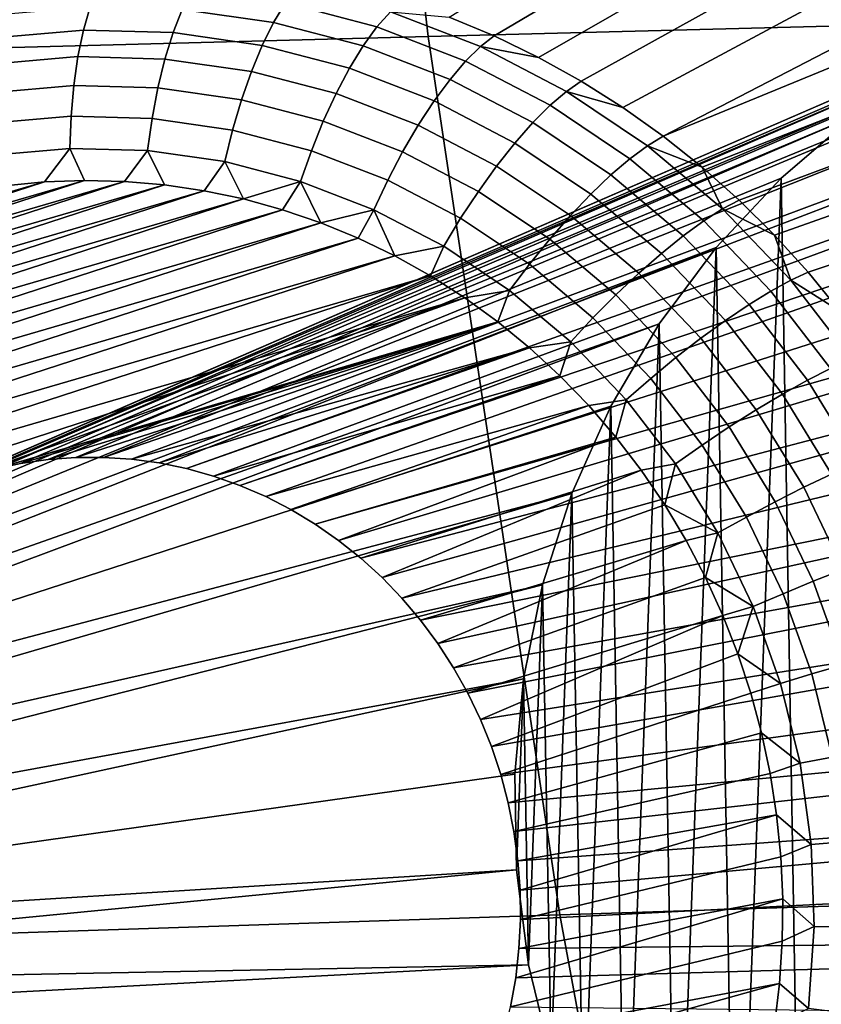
# Model space of a CAD drawing. Header units: metres. Extents: x -240 to 45, y -77 to 27.
# Tile 27 of 256: x -228.602 to -227.888, y -3.963 to -3.087. Entities that reach past the tile are written whole.
import ezdxf

# ---------------------------------------------------------------- set-up
doc = ezdxf.new("R2010")
doc.units = ezdxf.units.M
doc.layers.add('solid_102011X2', color=7, linetype='CONTINUOUS')

msp = doc.modelspace()

# ---------------------------------------------------------------- linework, layer by layer
at = {"layer": 'solid_102011X2'}
for points in [[(-226.899338, -2.286949, 298.265289), (-228.329071, -2.314488, 296.546417), (-228.23819, -3.101454, 296.487701), (-226.810211, -3.06455, 298.206329)], [(-228.329071, -2.314488, 296.546417), (-229.744308, -2.342355, 294.808411), (-229.651566, -3.138791, 294.750031), (-228.23819, -3.101454, 296.487701)], [(-228.602249, -2.840822, 275.3255), (-228.555634, -2.819351, 275.315643), (-228.7677, -3.084321, 274.361877), (-228.807556, -3.101158, 274.375885)], [(-227.73407, -2.837773, 275.067596), (-228.179245, -3.101014, 274.162262), (-228.219391, -3.084196, 274.175446), (-227.779709, -2.816323, 275.084503)], [(-227.689362, -2.86172, 275.050781), (-228.139999, -3.120095, 274.149414), (-228.179245, -3.101014, 274.162262), (-227.73407, -2.837773, 275.067596)], [(-227.64566, -2.888117, 275.034119), (-228.101776, -3.141382, 274.136993), (-228.139999, -3.120095, 274.149414), (-227.689362, -2.86172, 275.050781)], [(-227.603119, -2.916928, 275.0177), (-228.064697, -3.164812, 274.125031), (-228.101776, -3.141382, 274.136993), (-227.64566, -2.888117, 275.034119)], [(-227.561798, -2.948082, 275.001648), (-228.028839, -3.190317, 274.113525), (-228.064697, -3.164812, 274.125031), (-227.603119, -2.916928, 275.0177)], [(-227.561798, -2.948082, 275.001648), (-227.521851, -2.981528, 274.985962), (-228.028839, -3.190317, 274.113525)], [(-227.483353, -3.017169, 274.970856), (-227.994324, -3.217823, 274.102539), (-228.028839, -3.190317, 274.113525), (-227.521851, -2.981528, 274.985962)], [(-227.390289, -3.02358, 277.399231), (-227.473663, -3.025222, 277.420013), (-228.551605, -3.476413, 274.142426), (-228.526855, -3.476319, 274.134003)], [(-227.307297, -3.031553, 277.37854), (-227.390289, -3.02358, 277.399231), (-228.526855, -3.476319, 274.134003), (-228.502121, -3.477935, 274.125641)], [(-227.446411, -3.054936, 274.956329), (-227.961258, -3.247249, 274.092102), (-227.994324, -3.217823, 274.102539), (-227.483353, -3.017169, 274.970856)], [(-227.473663, -3.025222, 277.420013), (-227.556366, -3.036465, 277.440643), (-228.600876, -3.481734, 274.159332), (-228.576324, -3.478216, 274.150879)], [(-227.473663, -3.025222, 277.420013), (-228.576324, -3.478216, 274.150879), (-228.551605, -3.476413, 274.142426)], [(-227.307297, -3.031553, 277.37854), (-228.502121, -3.477935, 274.125641), (-228.477524, -3.481255, 274.117371)], [(-227.225769, -3.049031, 277.358215), (-227.307297, -3.031553, 277.37854), (-228.477524, -3.481255, 274.117371), (-228.453094, -3.486285, 274.109192)], [(-227.556366, -3.036465, 277.440643), (-227.637344, -3.057172, 277.460846), (-228.648972, -3.493786, 274.175995), (-228.625168, -3.486937, 274.167725)], [(-227.556366, -3.036465, 277.440643), (-228.625168, -3.486937, 274.167725), (-228.600876, -3.481734, 274.159332)], [(-227.225769, -3.049031, 277.358215), (-228.453094, -3.486285, 274.109192), (-228.429092, -3.492958, 274.101227)], [(-227.146713, -3.075778, 277.338501), (-227.225769, -3.049031, 277.358215), (-228.429092, -3.492958, 274.101227), (-228.405563, -3.501266, 274.093445)], [(-227.637344, -3.057172, 277.460846), (-227.715561, -3.087078, 277.480347), (-228.672287, -3.50227, 274.184174), (-228.648972, -3.493786, 274.175995)], [(-228.354492, -3.057845, 274.19165), (-228.271729, -3.079513, 274.164093), (-228.283646, -3.093016, 274.141266), (-228.365082, -3.071699, 274.168365)], [(-227.411133, -3.094704, 274.942505), (-227.929733, -3.278507, 274.082214), (-227.961258, -3.247249, 274.092102), (-227.446411, -3.054936, 274.956329)], [(-228.448151, -3.059783, 274.196289), (-228.365082, -3.071699, 274.168365), (-228.375565, -3.089031, 274.147491), (-228.456894, -3.077364, 274.174835)], [(-226.810211, -3.06455, 298.206329), (-228.23819, -3.101454, 296.487701), (-228.120956, -3.883718, 296.412018), (-226.695251, -3.837506, 298.13028)], [(-228.620529, -3.082083, 274.230591), (-228.538864, -3.075039, 274.202637), (-228.544891, -3.095838, 274.183197), (-228.624481, -3.102703, 274.210449)], [(-228.538864, -3.075039, 274.202637), (-228.456894, -3.077364, 274.174835), (-228.464996, -3.098104, 274.156097), (-228.544891, -3.095838, 274.183197)], [(-227.146713, -3.075778, 277.338501), (-228.405563, -3.501266, 274.093445), (-228.382584, -3.51118, 274.085907)], [(-227.071121, -3.111445, 277.319672), (-227.146713, -3.075778, 277.338501), (-228.382584, -3.51118, 274.085907), (-228.360153, -3.522701, 274.078583)], [(-228.365082, -3.071699, 274.168365), (-228.283646, -3.093016, 274.141266), (-228.295837, -3.109904, 274.120941), (-228.375565, -3.089031, 274.147491)], [(-228.456894, -3.077364, 274.174835), (-228.375565, -3.089031, 274.147491), (-228.385727, -3.109476, 274.129456), (-228.464996, -3.098104, 274.156097)], [(-228.271729, -3.079513, 274.164093), (-228.191574, -3.110482, 274.137695), (-228.204803, -3.123484, 274.115265), (-228.283646, -3.093016, 274.141266)], [(-228.191574, -3.110482, 274.137695), (-228.271729, -3.079513, 274.164093), (-228.219391, -3.084196, 274.175446), (-228.179245, -3.101014, 274.162262)], [(-227.715561, -3.087078, 277.480347), (-227.790054, -3.125803, 277.498901), (-228.717224, -3.524055, 274.200043), (-228.695099, -3.51239, 274.1922)], [(-227.715561, -3.087078, 277.480347), (-228.695099, -3.51239, 274.1922), (-228.672287, -3.50227, 274.184174)], [(-228.375565, -3.089031, 274.147491), (-228.295837, -3.109904, 274.120941), (-228.308014, -3.129819, 274.103577), (-228.385727, -3.109476, 274.129456)], [(-228.283646, -3.093016, 274.141266), (-228.204803, -3.123484, 274.115265), (-228.218628, -3.139736, 274.09552), (-228.295837, -3.109904, 274.120941)], [(-227.377609, -3.136387, 274.929443), (-227.899841, -3.311507, 274.072968), (-227.929733, -3.278507, 274.082214), (-227.411133, -3.094704, 274.942505)], [(-228.23819, -3.101454, 296.487701), (-229.651566, -3.138791, 294.750031), (-229.531952, -3.930466, 294.674774), (-228.120956, -3.883718, 296.412018)], [(-228.624481, -3.102703, 274.210449), (-228.544891, -3.095838, 274.183197), (-228.549805, -3.119366, 274.166809), (-228.627029, -3.126028, 274.193268)], [(-228.544891, -3.095838, 274.183197), (-228.464996, -3.098104, 274.156097), (-228.472275, -3.121565, 274.140503), (-228.549805, -3.119366, 274.166809)], [(-228.464996, -3.098104, 274.156097), (-228.385727, -3.109476, 274.129456), (-228.395355, -3.132599, 274.114655), (-228.472275, -3.121565, 274.140503)], [(-228.191574, -3.110482, 274.137695), (-228.179245, -3.101014, 274.162262), (-228.139999, -3.120095, 274.149414)], [(-228.385727, -3.109476, 274.129456), (-228.308014, -3.129819, 274.103577), (-228.319946, -3.15234, 274.089569), (-228.395355, -3.132599, 274.114655)], [(-226.999954, -3.155567, 277.30191), (-227.071121, -3.111445, 277.319672), (-228.360153, -3.522701, 274.078583), (-228.338547, -3.535697, 274.071594)], [(-228.295837, -3.109904, 274.120941), (-228.218628, -3.139736, 274.09552), (-228.232773, -3.158895, 274.078796), (-228.308014, -3.129819, 274.103577)], [(-228.191574, -3.110482, 274.137695), (-228.11499, -3.150391, 274.112732), (-228.129456, -3.162747, 274.090729), (-228.204803, -3.123484, 274.115265)], [(-228.11499, -3.150391, 274.112732), (-228.191574, -3.110482, 274.137695), (-228.139999, -3.120095, 274.149414), (-228.101776, -3.141382, 274.136993)], [(-228.627029, -3.126028, 274.193268), (-228.549805, -3.119366, 274.166809), (-228.553497, -3.145124, 274.153809), (-228.628113, -3.151563, 274.179352)], [(-228.549805, -3.119366, 274.166809), (-228.472275, -3.121565, 274.140503), (-228.478577, -3.14725, 274.128387), (-228.553497, -3.145124, 274.153809)], [(-227.790054, -3.125803, 277.498901), (-227.859833, -3.172851, 277.516327), (-228.758942, -3.55182, 274.214966), (-228.738525, -3.537223, 274.207642)], [(-227.790054, -3.125803, 277.498901), (-228.738525, -3.537223, 274.207642), (-228.717224, -3.524055, 274.200043)], [(-228.472275, -3.121565, 274.140503), (-228.395355, -3.132599, 274.114655), (-228.404236, -3.157913, 274.103394), (-228.478577, -3.14725, 274.128387)], [(-228.308014, -3.129819, 274.103577), (-228.232773, -3.158895, 274.078796), (-228.246933, -3.180555, 274.065491), (-228.319946, -3.15234, 274.089569)], [(-228.204803, -3.123484, 274.115265), (-228.129456, -3.162747, 274.090729), (-228.144867, -3.17818, 274.071472), (-228.218628, -3.139736, 274.09552)], [(-228.395355, -3.132599, 274.114655), (-228.319946, -3.15234, 274.089569), (-228.33136, -3.176991, 274.079132), (-228.404236, -3.157913, 274.103394)], [(-227.345932, -3.17985, 274.917267), (-227.871674, -3.346153, 274.064331), (-227.899841, -3.311507, 274.072968), (-227.377609, -3.136387, 274.929443)], [(-228.628113, -3.151563, 274.179352), (-228.553497, -3.145124, 274.153809), (-228.555893, -3.172569, 274.14447), (-228.627731, -3.178768, 274.169067)], [(-228.553497, -3.145124, 274.153809), (-228.478577, -3.14725, 274.128387), (-228.483749, -3.174615, 274.119995), (-228.555893, -3.172569, 274.14447)], [(-228.478577, -3.14725, 274.128387), (-228.404236, -3.157913, 274.103394), (-228.412186, -3.184882, 274.095917), (-228.483749, -3.174615, 274.119995)], [(-228.218628, -3.139736, 274.09552), (-228.144867, -3.17818, 274.071472), (-228.160873, -3.196364, 274.055359), (-228.232773, -3.158895, 274.078796)], [(-228.11499, -3.150391, 274.112732), (-228.101776, -3.141382, 274.136993), (-228.064697, -3.164812, 274.125031)], [(-226.999954, -3.155567, 277.30191), (-228.338547, -3.535697, 274.071594), (-228.31778, -3.550161, 274.064911)], [(-228.319946, -3.15234, 274.089569), (-228.246933, -3.180555, 274.065491), (-228.260788, -3.204258, 274.055878), (-228.33136, -3.176991, 274.079132)], [(-226.934097, -3.207577, 277.285492), (-226.999954, -3.155567, 277.30191), (-228.31778, -3.550161, 274.064911), (-228.297958, -3.56599, 274.058624)], [(-228.11499, -3.150391, 274.112732), (-228.042877, -3.19877, 274.089539), (-228.058502, -3.210343, 274.067902), (-228.129456, -3.162747, 274.090729)], [(-228.042877, -3.19877, 274.089539), (-228.11499, -3.150391, 274.112732), (-228.064697, -3.164812, 274.125031), (-228.028839, -3.190317, 274.113525)], [(-228.404236, -3.157913, 274.103394), (-228.33136, -3.176991, 274.079132), (-228.342026, -3.203249, 274.072571), (-228.412186, -3.184882, 274.095917)], [(-228.232773, -3.158895, 274.078796), (-228.160873, -3.196364, 274.055359), (-228.177155, -3.216914, 274.042755), (-228.246933, -3.180555, 274.065491)], [(-228.129456, -3.162747, 274.090729), (-228.058502, -3.210343, 274.067902), (-228.075394, -3.224784, 274.049103), (-228.144867, -3.17818, 274.071472)], [(-227.859833, -3.172851, 277.516327), (-227.924042, -3.227615, 277.532318), (-228.796829, -3.585136, 274.22876), (-228.778412, -3.567822, 274.222015)], [(-227.859833, -3.172851, 277.516327), (-228.778412, -3.567822, 274.222015), (-228.758942, -3.55182, 274.214966)], [(-228.627731, -3.178768, 274.169067), (-228.555893, -3.172569, 274.14447), (-228.556931, -3.201119, 274.138977), (-228.625885, -3.207067, 274.162567)], [(-228.555893, -3.172569, 274.14447), (-228.483749, -3.174615, 274.119995), (-228.487717, -3.203082, 274.115479), (-228.556931, -3.201119, 274.138977)], [(-227.838791, -4.415313, 277.511078), (-227.904648, -4.363303, 277.527496), (-227.924042, -3.227615, 277.532318), (-227.859833, -3.172851, 277.516327)], [(-228.483749, -3.174615, 274.119995), (-228.412186, -3.184882, 274.095917), (-228.419037, -3.212935, 274.092407), (-228.487717, -3.203082, 274.115479)], [(-228.33136, -3.176991, 274.079132), (-228.260788, -3.204258, 274.055878), (-228.274078, -3.229502, 274.050171), (-228.342026, -3.203249, 274.072571)], [(-228.246933, -3.180555, 274.065491), (-228.177155, -3.216914, 274.042755), (-228.193375, -3.239395, 274.033905), (-228.260788, -3.204258, 274.055878)], [(-228.144867, -3.17818, 274.071472), (-228.075394, -3.224784, 274.049103), (-228.09317, -3.241786, 274.033569), (-228.160873, -3.196364, 274.055359)], [(-228.412186, -3.184882, 274.095917), (-228.342026, -3.203249, 274.072571), (-228.3517, -3.230561, 274.069977), (-228.419037, -3.212935, 274.092407)], [(-228.042877, -3.19877, 274.089539), (-228.028839, -3.190317, 274.113525), (-227.994324, -3.217823, 274.102539)], [(-228.160873, -3.196364, 274.055359), (-228.09317, -3.241786, 274.033569), (-228.11145, -3.26099, 274.021606), (-228.177155, -3.216914, 274.042755)], [(-228.042877, -3.19877, 274.089539), (-227.976074, -3.255053, 274.068329), (-227.992783, -3.265715, 274.047058), (-228.058502, -3.210343, 274.067902)], [(-228.042877, -3.19877, 274.089539), (-227.994324, -3.217823, 274.102539), (-227.976074, -3.255053, 274.068329)], [(-228.625885, -3.207067, 274.162567), (-228.556931, -3.201119, 274.138977), (-228.57962, -3.231059, 274.145294), (-228.615128, -3.234599, 274.157471)], [(-228.556931, -3.201119, 274.138977), (-228.543991, -3.229711, 274.133148), (-228.57962, -3.231059, 274.145294)], [(-228.556931, -3.201119, 274.138977), (-228.487717, -3.203082, 274.115479), (-228.508301, -3.23056, 274.121033), (-228.543991, -3.229711, 274.133148)], [(-228.487717, -3.203082, 274.115479), (-228.472733, -3.233598, 274.109009), (-228.508301, -3.23056, 274.121033)], [(-228.487717, -3.203082, 274.115479), (-228.419037, -3.212935, 274.092407), (-228.437332, -3.238825, 274.097107), (-228.472733, -3.233598, 274.109009)], [(-228.342026, -3.203249, 274.072571), (-228.274078, -3.229502, 274.050171), (-228.286499, -3.255753, 274.048492), (-228.3517, -3.230561, 274.069977)], [(-226.934097, -3.207577, 277.285492), (-228.297958, -3.56599, 274.058624), (-228.279114, -3.583175, 274.052673)], [(-226.874359, -3.266812, 277.270599), (-226.934097, -3.207577, 277.285492), (-228.279114, -3.583175, 274.052673), (-228.261383, -3.601618, 274.04715)], [(-228.260788, -3.204258, 274.055878), (-228.193375, -3.239395, 274.033905), (-228.209167, -3.263332, 274.029022), (-228.274078, -3.229502, 274.050171)], [(-228.419037, -3.212935, 274.092407), (-228.402298, -3.246212, 274.085419), (-228.437332, -3.238825, 274.097107)], [(-228.419037, -3.212935, 274.092407), (-228.3517, -3.230561, 274.069977), (-228.402298, -3.246212, 274.085419)], [(-228.177155, -3.216914, 274.042755), (-228.11145, -3.26099, 274.021606), (-228.129868, -3.28199, 274.013489), (-228.193375, -3.239395, 274.033905)], [(-228.058502, -3.210343, 274.067902), (-227.992783, -3.265715, 274.047058), (-228.011032, -3.279001, 274.028687), (-228.075394, -3.224784, 274.049103)], [(-228.075394, -3.224784, 274.049103), (-228.011032, -3.279001, 274.028687), (-228.030441, -3.294628, 274.013672), (-228.09317, -3.241786, 274.033569)], [(-227.976074, -3.255053, 274.068329), (-227.994324, -3.217823, 274.102539), (-227.961258, -3.247249, 274.092102)], [(-228.935867, -3.384271, 274.270569), (-228.472733, -3.233598, 274.109009), (-228.437332, -3.238825, 274.097107)], [(-228.935867, -3.384271, 274.270569), (-228.908264, -3.360686, 274.260559), (-228.472733, -3.233598, 274.109009)], [(-228.908264, -3.360686, 274.260559), (-228.508301, -3.23056, 274.121033), (-228.472733, -3.233598, 274.109009)], [(-228.908264, -3.360686, 274.260559), (-228.879364, -3.338821, 274.250122), (-228.508301, -3.23056, 274.121033)], [(-228.879364, -3.338821, 274.250122), (-228.543991, -3.229711, 274.133148), (-228.508301, -3.23056, 274.121033)], [(-228.879364, -3.338821, 274.250122), (-228.849335, -3.318809, 274.23938), (-228.543991, -3.229711, 274.133148)], [(-228.849335, -3.318809, 274.23938), (-228.57962, -3.231059, 274.145294), (-228.543991, -3.229711, 274.133148)], [(-228.849335, -3.318809, 274.23938), (-228.818192, -3.300665, 274.228302), (-228.57962, -3.231059, 274.145294)], [(-228.818192, -3.300665, 274.228302), (-228.615128, -3.234599, 274.157471), (-228.57962, -3.231059, 274.145294)], [(-227.924042, -3.227615, 277.532318), (-227.981857, -3.289393, 277.546722), (-228.814178, -3.603759, 274.235168), (-228.796829, -3.585136, 274.22876)], [(-228.3517, -3.230561, 274.069977), (-228.367661, -3.25575, 274.073883), (-228.402298, -3.246212, 274.085419)], [(-228.3517, -3.230561, 274.069977), (-228.333633, -3.26739, 274.062622), (-228.367661, -3.25575, 274.073883)], [(-228.3517, -3.230561, 274.069977), (-228.286499, -3.255753, 274.048492), (-228.333633, -3.26739, 274.062622)], [(-228.274078, -3.229502, 274.050171), (-228.209167, -3.263332, 274.029022), (-228.224213, -3.288217, 274.028198), (-228.286499, -3.255753, 274.048492)], [(-227.964401, -4.304068, 277.542389), (-227.981857, -3.289393, 277.546722), (-227.924042, -3.227615, 277.532318)], [(-227.964401, -4.304068, 277.542389), (-227.924042, -3.227615, 277.532318), (-227.904648, -4.363303, 277.527496)], [(-228.962128, -3.409562, 274.280182), (-228.437332, -3.238825, 274.097107), (-228.402298, -3.246212, 274.085419)], [(-228.962128, -3.409562, 274.280182), (-228.935867, -3.384271, 274.270569), (-228.437332, -3.238825, 274.097107)], [(-228.193375, -3.239395, 274.033905), (-228.129868, -3.28199, 274.013489), (-228.148026, -3.304342, 274.009369), (-228.209167, -3.263332, 274.029022)], [(-228.09317, -3.241786, 274.033569), (-228.030441, -3.294628, 274.013672), (-228.050583, -3.312267, 274.002319), (-228.11145, -3.26099, 274.021606)], [(-228.986923, -3.436412, 274.289368), (-228.402298, -3.246212, 274.085419), (-228.367661, -3.25575, 274.073883)], [(-228.986923, -3.436412, 274.289368), (-228.962128, -3.409562, 274.280182), (-228.402298, -3.246212, 274.085419)], [(-227.976074, -3.255053, 274.068329), (-227.961258, -3.247249, 274.092102), (-227.929733, -3.278507, 274.082214)], [(-229.010208, -3.464792, 274.298035), (-228.367661, -3.25575, 274.073883), (-228.333633, -3.26739, 274.062622)], [(-229.010208, -3.464792, 274.298035), (-228.986923, -3.436412, 274.289368), (-228.367661, -3.25575, 274.073883)], [(-228.286499, -3.255753, 274.048492), (-228.300262, -3.281103, 274.051666), (-228.333633, -3.26739, 274.062622)], [(-228.286499, -3.255753, 274.048492), (-228.267715, -3.296825, 274.041016), (-228.300262, -3.281103, 274.051666)], [(-228.286499, -3.255753, 274.048492), (-228.224213, -3.288217, 274.028198), (-228.267715, -3.296825, 274.041016)], [(-228.11145, -3.26099, 274.021606), (-228.050583, -3.312267, 274.002319), (-228.071045, -3.331544, 273.994843), (-228.129868, -3.28199, 274.013489)], [(-227.976074, -3.255053, 274.068329), (-227.915344, -3.31858, 274.049408), (-227.933044, -3.328214, 274.028442), (-227.992783, -3.265715, 274.047058)], [(-227.976074, -3.255053, 274.068329), (-227.929733, -3.278507, 274.082214), (-227.915344, -3.31858, 274.049408)], [(-229.031845, -3.494543, 274.306213), (-228.333633, -3.26739, 274.062622), (-228.300262, -3.281103, 274.051666)], [(-229.031845, -3.494543, 274.306213), (-229.010208, -3.464792, 274.298035), (-228.333633, -3.26739, 274.062622)], [(-226.821472, -3.332523, 277.257416), (-226.874359, -3.266812, 277.270599), (-228.261383, -3.601618, 274.04715), (-228.244766, -3.621278, 274.042023)], [(-228.209167, -3.263332, 274.029022), (-228.148026, -3.304342, 274.009369), (-228.165543, -3.327572, 274.009308), (-228.224213, -3.288217, 274.028198)], [(-227.992783, -3.265715, 274.047058), (-227.933044, -3.328214, 274.028442), (-227.952545, -3.340196, 274.010468), (-228.011032, -3.279001, 274.028687)], [(-227.915344, -3.31858, 274.049408), (-227.929733, -3.278507, 274.082214), (-227.899841, -3.311507, 274.072968)], [(-229.051819, -3.525609, 274.313843), (-228.300262, -3.281103, 274.051666), (-228.267715, -3.296825, 274.041016)], [(-229.051819, -3.525609, 274.313843), (-229.031845, -3.494543, 274.306213), (-228.300262, -3.281103, 274.051666)], [(-228.129868, -3.28199, 274.013489), (-228.071045, -3.331544, 273.994843), (-228.0914, -3.352052, 273.991394), (-228.148026, -3.304342, 274.009369)], [(-228.011032, -3.279001, 274.028687), (-227.952545, -3.340196, 274.010468), (-227.973434, -3.354272, 273.995911), (-228.030441, -3.294628, 274.013672)], [(-227.981857, -3.289393, 277.546722), (-228.032547, -3.357391, 277.559387), (-228.845108, -3.644261, 274.246765), (-228.830292, -3.623479, 274.24118)], [(-227.981857, -3.289393, 277.546722), (-228.830292, -3.623479, 274.24118), (-228.814178, -3.603759, 274.235168)], [(-228.224213, -3.288217, 274.028198), (-228.236099, -3.314506, 274.030762), (-228.267715, -3.296825, 274.041016)], [(-228.224213, -3.288217, 274.028198), (-228.165543, -3.327572, 274.009308), (-228.20549, -3.334086, 274.020874), (-228.236099, -3.314506, 274.030762)], [(-228.030441, -3.294628, 274.013672), (-227.973434, -3.354272, 273.995911), (-227.99527, -3.370144, 273.985077), (-228.050583, -3.312267, 274.002319)], [(-228.017273, -4.238357, 277.555573), (-228.032547, -3.357391, 277.559387), (-227.981857, -3.289393, 277.546722)], [(-228.017273, -4.238357, 277.555573), (-227.981857, -3.289393, 277.546722), (-227.964401, -4.304068, 277.542389)], [(-229.070007, -3.557833, 274.320892), (-228.267715, -3.296825, 274.041016), (-228.236099, -3.314506, 274.030762)], [(-229.070007, -3.557833, 274.320892), (-229.051819, -3.525609, 274.313843), (-228.267715, -3.296825, 274.041016)], [(-228.148026, -3.304342, 274.009369), (-228.0914, -3.352052, 273.991394), (-228.111191, -3.373356, 273.992065), (-228.165543, -3.327572, 274.009308)], [(-228.050583, -3.312267, 274.002319), (-227.99527, -3.370144, 273.985077), (-228.017593, -3.387476, 273.97818), (-228.071045, -3.331544, 273.994843)], [(-227.915344, -3.31858, 274.049408), (-227.899841, -3.311507, 274.072968), (-227.871674, -3.346153, 274.064331)], [(-229.086365, -3.591127, 274.327362), (-228.236099, -3.314506, 274.030762), (-228.20549, -3.334086, 274.020874)], [(-229.086365, -3.591127, 274.327362), (-229.070007, -3.557833, 274.320892), (-228.236099, -3.314506, 274.030762)], [(-227.915344, -3.31858, 274.049408), (-227.861435, -3.388606, 274.03299), (-227.880005, -3.397107, 274.012268), (-227.933044, -3.328214, 274.028442)], [(-227.915344, -3.31858, 274.049408), (-227.871674, -3.346153, 274.064331), (-227.861435, -3.388606, 274.03299)], [(-228.165543, -3.327572, 274.009308), (-228.176025, -3.355494, 274.011444), (-228.20549, -3.334086, 274.020874)], [(-228.165543, -3.327572, 274.009308), (-228.111191, -3.373356, 273.992065), (-228.147736, -3.378698, 274.002441), (-228.176025, -3.355494, 274.011444)], [(-227.933044, -3.328214, 274.028442), (-227.880005, -3.397107, 274.012268), (-227.900604, -3.407652, 273.994659), (-227.952545, -3.340196, 274.010468)], [(-228.20549, -3.334086, 274.020874), (-228.649033, -3.493527, 274.176025), (-228.648972, -3.493786, 274.175995), (-229.100861, -3.625375, 274.333221)], [(-229.100861, -3.625375, 274.333221), (-229.086365, -3.591127, 274.327362), (-228.20549, -3.334086, 274.020874)], [(-228.648972, -3.493786, 274.175995), (-228.649033, -3.493527, 274.176025), (-228.20549, -3.334086, 274.020874), (-228.176025, -3.355494, 274.011444)], [(-226.821472, -3.332523, 277.257416), (-228.244766, -3.621278, 274.042023), (-228.229462, -3.641939, 274.037384)], [(-226.776093, -3.403883, 277.246094), (-226.821472, -3.332523, 277.257416), (-228.229462, -3.641939, 274.037384), (-228.215469, -3.663604, 274.033203)], [(-228.071045, -3.331544, 273.994843), (-228.017593, -3.387476, 273.97818), (-228.039932, -3.405903, 273.975342), (-228.0914, -3.352052, 273.991394)], [(-227.952545, -3.340196, 274.010468), (-227.900604, -3.407652, 273.994659), (-227.922821, -3.420017, 273.980499), (-227.973434, -3.354272, 273.995911)], [(-228.032547, -3.357391, 277.559387), (-228.075516, -3.430743, 277.570099), (-228.870758, -3.688813, 274.256714), (-228.858597, -3.666039, 274.251953)], [(-228.032547, -3.357391, 277.559387), (-228.858597, -3.666039, 274.251953), (-228.845108, -3.644261, 274.246765)], [(-228.625168, -3.486937, 274.167725), (-228.648972, -3.493786, 274.175995), (-228.176025, -3.355494, 274.011444)], [(-228.600876, -3.481734, 274.159332), (-228.625168, -3.486937, 274.167725), (-228.176025, -3.355494, 274.011444)], [(-228.576324, -3.478216, 274.150879), (-228.600876, -3.481734, 274.159332), (-228.176025, -3.355494, 274.011444)], [(-228.551605, -3.476413, 274.142426), (-228.576324, -3.478216, 274.150879), (-228.176025, -3.355494, 274.011444)], [(-228.526855, -3.476319, 274.134003), (-228.551605, -3.476413, 274.142426), (-228.176025, -3.355494, 274.011444)], [(-228.502121, -3.477935, 274.125641), (-228.526855, -3.476319, 274.134003), (-228.176025, -3.355494, 274.011444), (-228.147736, -3.378698, 274.002441)], [(-228.0914, -3.352052, 273.991394), (-228.039932, -3.405903, 273.975342), (-228.061813, -3.425033, 273.976685), (-228.111191, -3.373356, 273.992065)], [(-228.062653, -4.166996, 277.566895), (-228.075516, -3.430743, 277.570099), (-228.032547, -3.357391, 277.559387)], [(-228.062653, -4.166996, 277.566895), (-228.032547, -3.357391, 277.559387), (-228.017273, -4.238357, 277.555573)], [(-227.973434, -3.354272, 273.995911), (-227.922821, -3.420017, 273.980499), (-227.946152, -3.433941, 273.970093), (-227.99527, -3.370144, 273.985077)], [(-228.111191, -3.373356, 273.992065), (-228.120743, -3.403593, 273.993958), (-228.147736, -3.378698, 274.002441)], [(-228.111191, -3.373356, 273.992065), (-228.061813, -3.425033, 273.976685), (-228.095108, -3.430166, 273.985962), (-228.120743, -3.403593, 273.993958)], [(-227.99527, -3.370144, 273.985077), (-227.946152, -3.433941, 273.970093), (-227.970123, -3.449131, 273.963715), (-228.017593, -3.387476, 273.97818)], [(-228.477524, -3.481255, 274.117371), (-228.502121, -3.477935, 274.125641), (-228.147736, -3.378698, 274.002441)], [(-228.453094, -3.486285, 274.109192), (-228.477524, -3.481255, 274.117371), (-228.147736, -3.378698, 274.002441)], [(-228.429092, -3.492958, 274.101227), (-228.453094, -3.486285, 274.109192), (-228.147736, -3.378698, 274.002441), (-228.120743, -3.403593, 273.993958)], [(-228.017593, -3.387476, 273.97818), (-227.970123, -3.449131, 273.963715), (-227.994232, -3.465263, 273.961426), (-228.039932, -3.405903, 273.975342)], [(-227.880005, -3.397107, 274.012268), (-227.834274, -3.471586, 273.998749), (-227.855835, -3.480577, 273.981415), (-227.900604, -3.407652, 273.994659)], [(-228.405563, -3.501266, 274.093445), (-228.429092, -3.492958, 274.101227), (-228.120743, -3.403593, 273.993958)], [(-228.382584, -3.51118, 274.085907), (-228.405563, -3.501266, 274.093445), (-228.120743, -3.403593, 273.993958), (-228.095108, -3.430166, 273.985962)], [(-226.776093, -3.403883, 277.246094), (-228.215469, -3.663604, 274.033203), (-228.20282, -3.686229, 274.02951)], [(-226.738785, -3.480002, 277.236816), (-226.776093, -3.403883, 277.246094), (-228.20282, -3.686229, 274.02951), (-228.191544, -3.709704, 274.026337)], [(-228.039932, -3.405903, 273.975342), (-227.994232, -3.465263, 273.961426), (-228.017944, -3.481997, 273.963318), (-228.061813, -3.425033, 273.976685)], [(-227.900604, -3.407652, 273.994659), (-227.855835, -3.480577, 273.981415), (-227.879181, -3.491093, 273.96759), (-227.922821, -3.420017, 273.980499)], [(-228.061813, -3.425033, 273.976685), (-228.070984, -3.458227, 273.978516), (-228.095108, -3.430166, 273.985962)], [(-228.061813, -3.425033, 273.976685), (-228.017944, -3.481997, 273.963318), (-228.048431, -3.487755, 273.971649), (-228.070984, -3.458227, 273.978516)], [(-227.922821, -3.420017, 273.980499), (-227.879181, -3.491093, 273.96759), (-227.903809, -3.502912, 273.957581), (-227.946152, -3.433941, 273.970093)], [(-228.075516, -3.430743, 277.570099), (-228.110199, -3.508515, 277.578735), (-228.881439, -3.712315, 274.260986), (-228.870758, -3.688813, 274.256714)], [(-228.360153, -3.522701, 274.078583), (-228.382584, -3.51118, 274.085907), (-228.095108, -3.430166, 273.985962)], [(-228.338547, -3.535697, 274.071594), (-228.360153, -3.522701, 274.078583), (-228.095108, -3.430166, 273.985962), (-228.070984, -3.458227, 273.978516)], [(-228.09996, -4.090878, 277.576172), (-228.110199, -3.508515, 277.578735), (-228.075516, -3.430743, 277.570099)], [(-228.09996, -4.090878, 277.576172), (-228.075516, -3.430743, 277.570099), (-228.062653, -4.166996, 277.566895)], [(-227.946152, -3.433941, 273.970093), (-227.903809, -3.502912, 273.957581), (-227.929199, -3.515784, 273.951599), (-227.970123, -3.449131, 273.963715)], [(-227.970123, -3.449131, 273.963715), (-227.929199, -3.515784, 273.951599), (-227.954834, -3.529436, 273.949768), (-227.994232, -3.465263, 273.961426)], [(-228.31778, -3.550161, 274.064911), (-228.338547, -3.535697, 274.071594), (-228.070984, -3.458227, 273.978516)], [(-228.297958, -3.56599, 274.058624), (-228.31778, -3.550161, 274.064911), (-228.070984, -3.458227, 273.978516), (-228.048431, -3.487755, 273.971649)], [(-227.994232, -3.465263, 273.961426), (-227.954834, -3.529436, 273.949768), (-227.980148, -3.543579, 273.952148), (-228.017944, -3.481997, 273.963318)], [(-226.738785, -3.480002, 277.236816), (-228.191544, -3.709704, 274.026337), (-228.181808, -3.733794, 274.023682)], [(-226.710007, -3.559931, 277.229614), (-226.738785, -3.480002, 277.236816), (-228.181808, -3.733794, 274.023682), (-228.173538, -3.758564, 274.021545)], [(-228.279114, -3.583175, 274.052673), (-228.297958, -3.56599, 274.058624), (-228.048431, -3.487755, 273.971649)], [(-228.261383, -3.601618, 274.04715), (-228.279114, -3.583175, 274.052673), (-228.048431, -3.487755, 273.971649), (-228.027588, -3.518501, 273.965393)], [(-228.017944, -3.481997, 273.963318), (-228.027588, -3.518501, 273.965393), (-228.048431, -3.487755, 273.971649)], [(-228.017944, -3.481997, 273.963318), (-227.980148, -3.543579, 273.952148), (-228.027588, -3.518501, 273.965393)], [(-227.879181, -3.491093, 273.96759), (-227.843033, -3.566667, 273.957336), (-227.868744, -3.576247, 273.947632), (-227.903809, -3.502912, 273.957581)], [(-227.903809, -3.502912, 273.957581), (-227.868744, -3.576247, 273.947632), (-227.895309, -3.586655, 273.941986), (-227.929199, -3.515784, 273.951599)], [(-228.110199, -3.508515, 277.578735), (-228.136185, -3.589724, 277.585205), (-228.8983, -3.761301, 274.268036), (-228.89064, -3.736531, 274.264771)], [(-228.110199, -3.508515, 277.578735), (-228.89064, -3.736531, 274.264771), (-228.881439, -3.712315, 274.260986)], [(-228.110199, -3.508515, 277.578735), (-228.128738, -4.010949, 277.583344), (-228.136185, -3.589724, 277.585205)], [(-228.09996, -4.090878, 277.576172), (-228.128738, -4.010949, 277.583344), (-228.110199, -3.508515, 277.578735)], [(-228.244766, -3.621278, 274.042023), (-228.261383, -3.601618, 274.04715), (-228.027588, -3.518501, 273.965393), (-228.008484, -3.550429, 273.959778)], [(-227.980148, -3.543579, 273.952148), (-228.008484, -3.550429, 273.959778), (-228.027588, -3.518501, 273.965393)], [(-227.929199, -3.515784, 273.951599), (-227.895309, -3.586655, 273.941986), (-227.922195, -3.59767, 273.940521), (-227.954834, -3.529436, 273.949768)], [(-227.954834, -3.529436, 273.949768), (-227.922195, -3.59767, 273.940521), (-227.948822, -3.609059, 273.943268), (-227.980148, -3.543579, 273.952148)], [(-228.229462, -3.641939, 274.037384), (-228.244766, -3.621278, 274.042023), (-228.008484, -3.550429, 273.959778)], [(-228.215469, -3.663604, 274.033203), (-228.229462, -3.641939, 274.037384), (-228.008484, -3.550429, 273.959778), (-227.991257, -3.583281, 273.954803)], [(-227.980148, -3.543579, 273.952148), (-227.991257, -3.583281, 273.954803), (-228.008484, -3.550429, 273.959778)], [(-227.980148, -3.543579, 273.952148), (-227.948822, -3.609059, 273.943268), (-227.991257, -3.583281, 273.954803)], [(-226.690094, -3.642682, 277.22467), (-226.710007, -3.559931, 277.229614), (-228.173538, -3.758564, 274.021545), (-228.166824, -3.783837, 274.019928)], [(-227.868744, -3.576247, 273.947632), (-227.841354, -3.653087, 273.94043), (-227.868851, -3.660913, 273.935028), (-227.895309, -3.586655, 273.941986)], [(-228.20282, -3.686229, 274.02951), (-228.215469, -3.663604, 274.033203), (-227.991257, -3.583281, 273.954803), (-227.975906, -3.616991, 273.9505)], [(-227.948822, -3.609059, 273.943268), (-227.975906, -3.616991, 273.9505), (-227.991257, -3.583281, 273.954803)], [(-228.136185, -3.589724, 277.585205), (-228.153168, -3.67335, 277.589447), (-228.908966, -3.812295, 274.273041), (-228.904434, -3.786606, 274.270813)], [(-228.136185, -3.589724, 277.585205), (-228.904434, -3.786606, 274.270813), (-228.8983, -3.761301, 274.268036)], [(-228.136185, -3.589724, 277.585205), (-228.148651, -3.928198, 277.588318), (-228.153168, -3.67335, 277.589447)], [(-228.136185, -3.589724, 277.585205), (-228.128738, -4.010949, 277.583344), (-228.148651, -3.928198, 277.588318)], [(-227.895309, -3.586655, 273.941986), (-227.868851, -3.660913, 273.935028), (-227.896713, -3.669164, 273.933807), (-227.922195, -3.59767, 273.940521)], [(-227.922195, -3.59767, 273.940521), (-227.896713, -3.669164, 273.933807), (-227.924377, -3.677667, 273.936829), (-227.948822, -3.609059, 273.943268)], [(-227.948822, -3.609059, 273.943268), (-227.962494, -3.651266, 273.946869), (-227.975906, -3.616991, 273.9505)], [(-227.948822, -3.609059, 273.943268), (-227.924377, -3.677667, 273.936829), (-227.962494, -3.651266, 273.946869)], [(-228.191544, -3.709704, 274.026337), (-228.20282, -3.686229, 274.02951), (-227.975906, -3.616991, 273.9505)], [(-228.181808, -3.733794, 274.023682), (-228.191544, -3.709704, 274.026337), (-227.975906, -3.616991, 273.9505), (-227.962494, -3.651266, 273.946869)], [(-226.690094, -3.642682, 277.22467), (-228.166824, -3.783837, 274.019928), (-228.161697, -3.809432, 274.01889)], [(-226.679321, -3.727233, 277.221985), (-226.690094, -3.642682, 277.22467), (-228.161697, -3.809432, 274.01889), (-228.158157, -3.835418, 274.018402)], [(-228.173538, -3.758564, 274.021545), (-228.181808, -3.733794, 274.023682), (-227.962494, -3.651266, 273.946869), (-227.951019, -3.686173, 273.943909)], [(-227.924377, -3.677667, 273.936829), (-227.951019, -3.686173, 273.943909), (-227.962494, -3.651266, 273.946869)], [(-227.878677, -3.743082, 273.929688), (-227.896713, -3.669164, 273.933807), (-227.868851, -3.660913, 273.935028), (-227.850113, -3.737687, 273.930725)], [(-228.153168, -3.67335, 277.589447), (-228.160934, -3.758343, 277.5914), (-228.913208, -3.864382, 274.275909), (-228.911896, -3.838316, 274.27475)], [(-228.153168, -3.67335, 277.589447), (-228.911896, -3.838316, 274.27475), (-228.908966, -3.812295, 274.273041)], [(-228.153168, -3.67335, 277.589447), (-228.159424, -3.843646, 277.591003), (-228.160934, -3.758343, 277.5914)], [(-228.153168, -3.67335, 277.589447), (-228.148651, -3.928198, 277.588318), (-228.159424, -3.843646, 277.591003)], [(-227.907059, -3.748601, 273.932861), (-227.924377, -3.677667, 273.936829), (-227.896713, -3.669164, 273.933807), (-227.878677, -3.743082, 273.929688)], [(-227.924377, -3.677667, 273.936829), (-227.907059, -3.748601, 273.932861), (-227.941422, -3.721695, 273.94162), (-227.951019, -3.686173, 273.943909)], [(-228.166824, -3.783837, 274.019928), (-228.173538, -3.758564, 274.021545), (-227.951019, -3.686173, 273.943909), (-227.941422, -3.721695, 273.94162)], [(-228.166824, -3.783837, 274.019928), (-227.941422, -3.721695, 273.94162), (-227.933746, -3.757841, 273.939972), (-228.161697, -3.809432, 274.01889)], [(-227.907059, -3.748601, 273.932861), (-227.933746, -3.757841, 273.939972), (-227.941422, -3.721695, 273.94162)], [(-226.679321, -3.727233, 277.221985), (-228.158157, -3.835418, 274.018402), (-228.156235, -3.861533, 274.018433)], [(-226.677811, -3.812536, 277.221588), (-226.679321, -3.727233, 277.221985), (-228.156235, -3.861533, 274.018433), (-228.15593, -3.887652, 274.019043)], [(-227.878677, -3.743082, 273.929688), (-227.868301, -3.818555, 273.928192), (-227.89711, -3.821027, 273.931427), (-227.907059, -3.748601, 273.932861)], [(-227.907059, -3.748601, 273.932861), (-227.89711, -3.821027, 273.931427), (-227.927994, -3.794675, 273.939026), (-227.933746, -3.757841, 273.939972)], [(-228.160934, -3.758343, 277.5914), (-228.159424, -3.843646, 277.591003), (-228.912903, -3.890502, 274.27652), (-228.913208, -3.864382, 274.275909)], [(-228.161697, -3.809432, 274.01889), (-227.933746, -3.757841, 273.939972), (-227.927994, -3.794675, 273.939026), (-228.158157, -3.835418, 274.018402)], [(-228.156235, -3.861533, 274.018433), (-228.158157, -3.835418, 274.018402), (-227.927994, -3.794675, 273.939026)], [(-228.156235, -3.861533, 274.018433), (-227.927994, -3.794675, 273.939026), (-227.92424, -3.831913, 273.938751), (-228.15593, -3.887652, 274.019043)], [(-227.89711, -3.821027, 273.931427), (-227.92424, -3.831913, 273.938751), (-227.927994, -3.794675, 273.939026)], [(-226.685577, -3.89753, 277.223541), (-226.677811, -3.812536, 277.221588), (-228.15593, -3.887652, 274.019043), (-228.157242, -3.913718, 274.020203)], [(-227.89711, -3.821027, 273.931427), (-227.894608, -3.894098, 273.932556), (-227.922531, -3.869497, 273.939209), (-227.92424, -3.831913, 273.938751)], [(-227.868301, -3.818555, 273.928192), (-227.865692, -3.8947, 273.929382), (-227.894608, -3.894098, 273.932556), (-227.89711, -3.821027, 273.931427)], [(-228.15593, -3.887652, 274.019043), (-227.92424, -3.831913, 273.938751), (-227.922531, -3.869497, 273.939209), (-228.157242, -3.913718, 274.020203)], [(-226.695251, -3.837506, 298.13028), (-228.120956, -3.883718, 296.412018), (-227.977585, -4.660094, 296.319397), (-226.554657, -4.604644, 298.037292)], [(-228.159424, -3.843646, 277.591003), (-228.91098, -3.916616, 274.27655), (-228.912903, -3.890502, 274.27652)], [(-228.159424, -3.843646, 277.591003), (-228.148651, -3.928198, 277.588318), (-228.90744, -3.942603, 274.276062), (-228.91098, -3.916616, 274.27655)], [(-228.160187, -3.939739, 274.021912), (-227.922531, -3.869497, 273.939209), (-227.922913, -3.907141, 273.940338), (-228.164719, -3.965428, 274.024139)], [(-228.160187, -3.939739, 274.021912), (-228.157242, -3.913718, 274.020203), (-227.922531, -3.869497, 273.939209)], [(-227.894608, -3.894098, 273.932556), (-227.922913, -3.907141, 273.940338), (-227.922531, -3.869497, 273.939209)], [(-228.120956, -3.883718, 296.412018), (-229.531952, -3.930466, 294.674774), (-229.385651, -4.716177, 294.582672), (-227.977585, -4.660094, 296.319397)], [(-226.70256, -3.981155, 277.227783), (-226.685577, -3.89753, 277.223541), (-228.160187, -3.939739, 274.021912), (-228.164719, -3.965428, 274.024139)], [(-226.685577, -3.89753, 277.223541), (-228.157242, -3.913718, 274.020203), (-228.160187, -3.939739, 274.021912)], [(-227.894608, -3.894098, 273.932556), (-227.899612, -3.966956, 273.936249), (-227.925354, -3.944805, 273.9422), (-227.922913, -3.907141, 273.940338)], [(-227.865692, -3.8947, 273.929382), (-227.870911, -3.970623, 273.933228), (-227.899612, -3.966956, 273.936249), (-227.894608, -3.894098, 273.932556)], [(-228.164719, -3.965428, 274.024139), (-227.922913, -3.907141, 273.940338), (-227.925354, -3.944805, 273.9422), (-228.170837, -3.990734, 274.026917)], [(-228.148651, -3.928198, 277.588318), (-228.902313, -3.968197, 274.275024), (-228.90744, -3.942603, 274.276062)], [(-228.148651, -3.928198, 277.588318), (-228.128738, -4.010949, 277.583344), (-228.895599, -3.993471, 274.273407), (-228.902313, -3.968197, 274.275024)], [(-228.178497, -4.015503, 274.030182), (-227.925354, -3.944805, 273.9422), (-227.929886, -3.982183, 273.944763), (-228.187698, -4.03972, 274.033966)], [(-228.178497, -4.015503, 274.030182), (-228.170837, -3.990734, 274.026917), (-227.925354, -3.944805, 273.9422)], [(-227.899612, -3.966956, 273.936249), (-227.929886, -3.982183, 273.944763), (-227.925354, -3.944805, 273.9422)]]:
    msp.add_3dface(points, dxfattribs=at)

doc.saveas('drawing.dxf')
